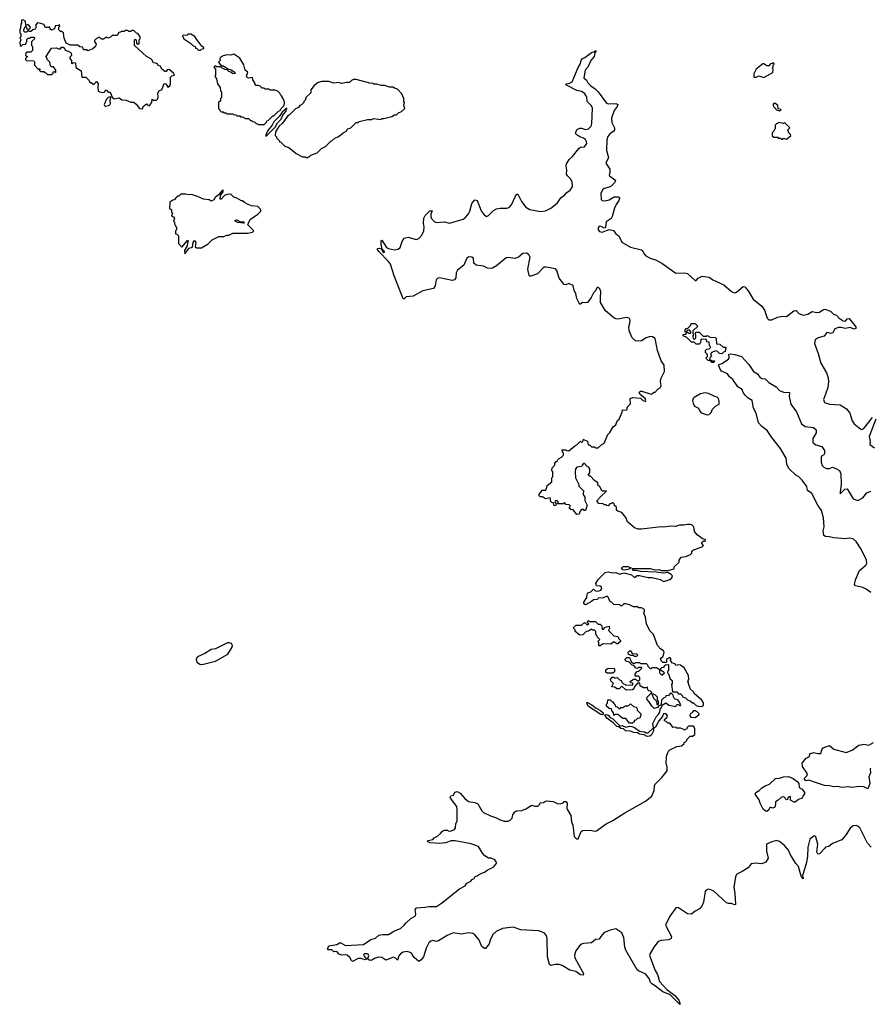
# Model space of a CAD drawing. Extents: x 2240384 to 2404287, y 351326 to 526670.
# Tile 179 of 256: x 2274270 to 2282951, y 461242 to 471290. Entities that reach past the tile are written whole.
import ezdxf

# ---------------------------------------------------------------- set-up
doc = ezdxf.new("R2010")
doc.units = 0

msp = doc.modelspace()

# ---------------------------------------------------------------- linework, layer by layer
at = {"layer": '0CON20XD'}
for points in [[(2275525, 470380), (2275530, 470405), (2275565, 470430), (2275572, 470422), (2275598, 470412), (2275600, 470425), (2275618, 470445), (2275622, 470478), (2275635, 470470), (2275665, 470470), (2275673, 470477), (2275682, 470495), (2275680, 470545), (2275688, 470552), (2275692, 470568), (2275720, 470575), (2275745, 470638), (2275760, 470635), (2275783, 470603), (2275798, 470612), (2275810, 470625), (2275810, 470705), (2275822, 470718), (2275850, 470725), (2275838, 470745), (2275795, 470782), (2275775, 470780), (2275765, 470760), (2275752, 470762), (2275720, 470785), (2275708, 470815), (2275682, 470822), (2275675, 470838), (2275655, 470848), (2275635, 470850), (2275615, 470887), (2275564, 470914), (2275440, 471025), (2275440, 471085), (2275445, 471090), (2275460, 471085), (2275462, 471052), (2275475, 471040), (2275490, 471045), (2275490, 471085), (2275500, 471095), (2275500, 471115), (2275475, 471150), (2275462, 471152), (2275435, 471180), (2275415, 471180), (2275405, 471170), (2275385, 471170), (2275375, 471180), (2275345, 471180), (2275335, 471170), (2275305, 471170), (2275298, 471162), (2275282, 471158), (2275265, 471130), (2275213, 471127), (2275198, 471112), (2275178, 471102), (2275155, 471110), (2275125, 471090), (2275105, 471090), (2275087, 471107), (2275075, 471108), (2275050, 471095), (2275033, 471077), (2275033, 471063), (2275052, 471042), (2275042, 471015), (2275017, 470993), (2274965, 470972), (2274952, 470982), (2274922, 470982), (2274915, 471010), (2274885, 471012), (2274865, 471030), (2274785, 471030), (2274745, 471052), (2274723, 471103), (2274718, 471155), (2274695, 471170), (2274685, 471170), (2274668, 471188), (2274670, 471215), (2274680, 471225), (2274675, 471240), (2274665, 471230), (2274632, 471228), (2274630, 471205), (2274618, 471192), (2274595, 471182), (2274580, 471195), (2274578, 471218), (2274565, 471210), (2274535, 471210), (2274515, 471240), (2274485, 471252), (2274453, 471257), (2274432, 471235), (2274438, 471215), (2274427, 471193), (2274403, 471187), (2274385, 471170), (2274365, 471170), (2274355, 471180), (2274338, 471162), (2274323, 471163), (2274313, 471173), (2274312, 471185), (2274325, 471220), (2274335, 471220), (2274340, 471205), (2274355, 471190), (2274368, 471192), (2274378, 471202), (2274380, 471215), (2274355, 471240), (2274332, 471232), (2274330, 471275), (2274305, 471290), (2274290, 471285), (2274290, 471255), (2274280, 471245), (2274278, 471205), (2274270, 471185), (2274272, 471155), (2274280, 471145), (2274280, 471115), (2274272, 471105), (2274280, 471085), (2274272, 471058), (2274275, 471028), (2274285, 471020), (2274303, 471037), (2274330, 471040), (2274342, 471065), (2274343, 471087), (2274355, 471100), (2274375, 471100), (2274385, 471110), (2274415, 471110), (2274420, 471105), (2274420, 471095), (2274390, 471065), (2274390, 471025), (2274400, 471015), (2274400, 470975), (2274385, 470960), (2274345, 470960), (2274333, 470947), (2274330, 470925), (2274350, 470915), (2274330, 470895), (2274330, 470885), (2274340, 470875), (2274415, 470870), (2274422, 470855), (2274420, 470825), (2274455, 470790), (2274478, 470788), (2274470, 470775), (2274482, 470762), (2274515, 470760), (2274522, 470752), (2274538, 470748), (2274555, 470730), (2274595, 470730), (2274610, 470745), (2274612, 470758), (2274625, 470760), (2274638, 470752), (2274640, 470775), (2274615, 470810), (2274595, 470810), (2274585, 470820), (2274577, 470857), (2274555, 470880), (2274540, 470915), (2274595, 470998), (2274644, 471004), (2274665, 470993), (2274685, 470992), (2274695, 471010), (2274715, 471010), (2274728, 470998), (2274732, 470982), (2274785, 470960), (2274797, 470947), (2274800, 470925), (2274783, 470907), (2274782, 470895), (2274798, 470875), (2274800, 470845), (2274805, 470840), (2274818, 470852), (2274839, 470849), (2274842, 470802), (2274899, 470769), (2274904, 470704), (2274945, 470702), (2274978, 470668), (2274985, 470650), (2274998, 470648), (2275025, 470630), (2275055, 470660), (2275072, 470635), (2275068, 470605), (2275072, 470562), (2275083, 470553), (2275125, 470548), (2275140, 470555), (2275145, 470570), (2275155, 470570), (2275172, 470552), (2275195, 470550), (2275215, 470500), (2275235, 470483), (2275285, 470492), (2275313, 470473), (2275355, 470470), (2275405, 470450), (2275435, 470448), (2275459, 470429), (2275494, 470384), (2275525, 470380)], [(2276115, 470980), (2276125, 470990), (2276150, 470995), (2276150, 471005), (2276122, 471022), (2276120, 471035), (2276075, 471090), (2276059, 471119), (2276015, 471142), (2275988, 471142), (2275975, 471130), (2275938, 471132), (2275930, 471125), (2275945, 471093), (2276015, 471048), (2276042, 471022), (2276060, 471015), (2276065, 471000), (2276075, 471000), (2276095, 470980), (2276115, 470980)], [(2279830, 469500), (2279855, 469528), (2279889, 469551), (2279912, 469585), (2279908, 469635), (2279892, 469665), (2279862, 469695), (2279852, 469715), (2279854, 469755), (2279846, 469795), (2279851, 469819), (2279878, 469862), (2279913, 469895), (2279975, 469975), (2279995, 469988), (2280035, 469994), (2280057, 470025), (2280056, 470045), (2280045, 470066), (2280025, 470082), (2279985, 470094), (2279956, 470115), (2279946, 470126), (2279944, 470145), (2279961, 470169), (2279985, 470184), (2280005, 470184), (2280045, 470170), (2280075, 470175), (2280101, 470205), (2280108, 470232), (2280117, 470387), (2280105, 470410), (2280060, 470455), (2280057, 470503), (2280042, 470525), (2280042, 470535), (2280005, 470558), (2279955, 470569), (2279843, 470625), (2279850, 470635), (2279885, 470641), (2279909, 470655), (2279969, 470801), (2279990, 470835), (2280000, 470875), (2280010, 470890), (2280037, 470903), (2280105, 470956), (2280129, 470961), (2280150, 470975), (2280150, 470965), (2280138, 470952), (2280134, 470915), (2280098, 470875), (2280067, 470805), (2280042, 470775), (2280028, 470698), (2280054, 470674), (2280067, 470647), (2280099, 470615), (2280144, 470584), (2280174, 470555), (2280259, 470439), (2280275, 470432), (2280354, 470434), (2280374, 470425), (2280369, 470405), (2280338, 470362), (2280309, 470285), (2280312, 470242), (2280342, 470185), (2280342, 470165), (2280331, 470149), (2280292, 470125), (2280273, 470097), (2280261, 470065), (2280257, 469955), (2280278, 469885), (2280253, 469825), (2280264, 469805), (2280294, 469764), (2280294, 469735), (2280286, 469705), (2280290, 469695), (2280345, 469656), (2280349, 469645), (2280339, 469625), (2280305, 469592), (2280285, 469581), (2280235, 469568), (2280218, 469555), (2280201, 469515), (2280203, 469455), (2280216, 469446), (2280245, 469443), (2280287, 469453), (2280337, 469483), (2280381, 469481), (2280390, 469475), (2280391, 469465), (2280386, 469445), (2280359, 469405), (2280341, 469365), (2280318, 469282), (2280305, 469262), (2280255, 469228), (2280250, 469170), (2280235, 469161), (2280205, 469181), (2280185, 469184), (2280173, 469167), (2280174, 469144), (2280188, 469128), (2280215, 469120), (2280285, 469148), (2280329, 469139), (2280355, 469106), (2280385, 469085), (2280415, 469019), (2280505, 468968), (2280615, 468943), (2280627, 468935), (2280639, 468905), (2280661, 468881), (2280705, 468856), (2280759, 468839), (2280825, 468806), (2280965, 468704), (2281055, 468708), (2281085, 468699), (2281165, 468630), (2281175, 468630), (2281195, 468652), (2281235, 468671), (2281305, 468662), (2281345, 468636), (2281455, 468584), (2281535, 468517), (2281565, 468502), (2281585, 468508), (2281655, 468568), (2281670, 468565), (2281705, 468522), (2281755, 468437), (2281843, 468365), (2281870, 468325), (2281899, 468245), (2281915, 468228), (2281945, 468227), (2282005, 468254), (2282055, 468266), (2282095, 468261), (2282172, 468318), (2282195, 468321), (2282221, 468291), (2282265, 468273), (2282314, 468285), (2282359, 468311), (2282405, 468301), (2282433, 468307), (2282465, 468330), (2282486, 468336), (2282546, 468316), (2282574, 468284), (2282605, 468274), (2282633, 468243), (2282675, 468218), (2282697, 468213), (2282715, 468238), (2282735, 468240), (2282804, 468155), (2282802, 468138), (2282785, 468131), (2282745, 468149), (2282695, 468137), (2282655, 468150), (2282625, 468149), (2282588, 468135), (2282570, 468095), (2282545, 468088), (2282518, 468098), (2282505, 468096), (2282479, 468061), (2282420, 468045), (2282388, 468022), (2282382, 467985), (2282419, 467885), (2282446, 467785), (2282504, 467685), (2282520, 467635), (2282523, 467597), (2282516, 467535), (2282492, 467468), (2282474, 467415), (2282483, 467385), (2282535, 467368), (2282645, 467360), (2282708, 467318), (2282743, 467275), (2282767, 467197), (2282785, 467167), (2282855, 467110), (2282865, 467107), (2282885, 467119), (2282975, 467231)], [(2276765, 470220), (2276790, 470245), (2276792, 470258), (2276805, 470260), (2276855, 470310), (2276865, 470310), (2276910, 470355), (2276927, 470363), (2276938, 470385), (2276968, 470415), (2276972, 470445), (2276967, 470477), (2276950, 470495), (2276950, 470505), (2276930, 470525), (2276925, 470540), (2276905, 470560), (2276875, 470570), (2276825, 470570), (2276815, 470580), (2276775, 470580), (2276765, 470590), (2276745, 470590), (2276725, 470610), (2276705, 470620), (2276685, 470620), (2276670, 470635), (2276670, 470645), (2276650, 470675), (2276645, 470700), (2276605, 470694), (2276590, 470700), (2276583, 470715), (2276598, 470755), (2276570, 470775), (2276558, 470828), (2276515, 470897), (2276457, 470937), (2276425, 470927), (2276385, 470930), (2276345, 470922), (2276325, 470912), (2276314, 470896), (2276317, 470873), (2276298, 470855), (2276325, 470820), (2276350, 470820), (2276395, 470787), (2276428, 470778), (2276466, 470756), (2276469, 470741), (2276445, 470739), (2276426, 470756), (2276403, 470763), (2276389, 470779), (2276365, 470783), (2276315, 470810), (2276278, 470808), (2276265, 470818), (2276250, 470805), (2276270, 470785), (2276270, 470725), (2276260, 470715), (2276280, 470685), (2276290, 470635), (2276317, 470597), (2276320, 470565), (2276330, 470555), (2276330, 470495), (2276320, 470485), (2276318, 470462), (2276300, 470445), (2276300, 470385), (2276308, 470378), (2276312, 470362), (2276325, 470350), (2276345, 470350), (2276355, 470340), (2276375, 470340), (2276385, 470330), (2276445, 470330), (2276452, 470322), (2276475, 470320), (2276485, 470310), (2276515, 470310), (2276525, 470300), (2276545, 470300), (2276575, 470280), (2276605, 470280), (2276625, 470260), (2276635, 470260), (2276645, 470250), (2276668, 470248), (2276682, 470232), (2276698, 470228), (2276705, 470220), (2276765, 470220)], [(2281865, 470700), (2281955, 470750), (2281960, 470785), (2281950, 470795), (2281960, 470805), (2281960, 470825), (2281970, 470835), (2281968, 470848), (2281955, 470850), (2281948, 470842), (2281932, 470838), (2281915, 470820), (2281895, 470820), (2281865, 470840), (2281855, 470838), (2281786, 470784), (2281763, 470737), (2281762, 470702), (2281785, 470702), (2281815, 470718), (2281865, 470700)], [(2277205, 469880), (2277215, 469890), (2277225, 469890), (2277242, 469908), (2277305, 469930), (2277350, 469975), (2277390, 469995), (2277445, 470050), (2277456, 470054), (2277485, 470080), (2277517, 470093), (2277545, 470110), (2277570, 470135), (2277610, 470155), (2277610, 470165), (2277620, 470175), (2277650, 470185), (2277705, 470240), (2277725, 470240), (2277735, 470250), (2277818, 470272), (2277865, 470272), (2277885, 470280), (2277955, 470272), (2277965, 470280), (2277985, 470280), (2278067, 470303), (2278095, 470320), (2278115, 470320), (2278135, 470340), (2278168, 470352), (2278200, 470385), (2278192, 470415), (2278198, 470445), (2278190, 470455), (2278190, 470485), (2278170, 470535), (2278125, 470580), (2278095, 470590), (2278082, 470602), (2278045, 470602), (2277995, 470618), (2277958, 470618), (2277915, 470632), (2277885, 470632), (2277875, 470640), (2277845, 470642), (2277705, 470678), (2277675, 470678), (2277655, 470670), (2277635, 470650), (2277605, 470650), (2277555, 470638), (2277525, 470648), (2277475, 470642), (2277425, 470658), (2277355, 470660), (2277315, 470648), (2277275, 470620), (2277242, 470575), (2277240, 470545), (2277190, 470495), (2277187, 470473), (2277170, 470455), (2277170, 470445), (2277145, 470420), (2277130, 470415), (2277116, 470394), (2277085, 470380), (2277020, 470315), (2277004, 470306), (2276972, 470262), (2276949, 470231), (2276915, 470200), (2276882, 470145), (2276878, 470108), (2276890, 470095), (2276890, 470085), (2276920, 470055), (2276920, 470045), (2276935, 470040), (2276975, 470000), (2277017, 469987), (2277093, 469923), (2277155, 469890), (2277185, 469890), (2277192, 469882), (2277205, 469880)], [(2275145, 470406), (2275175, 470413), (2275190, 470420), (2275196, 470434), (2275194, 470466), (2275200, 470495), (2275192, 470502), (2275173, 470497), (2275155, 470480), (2275133, 470425), (2275135, 470413), (2275145, 470406)], [(2276785, 470102), (2276876, 470194), (2276902, 470238), (2276938, 470275), (2276957, 470315), (2276988, 470355), (2276998, 470388), (2276948, 470345), (2276922, 470305), (2276864, 470246), (2276847, 470213), (2276802, 470158), (2276780, 470105), (2276785, 470102)], [(2282025, 470360), (2282040, 470375), (2282012, 470382), (2282008, 470415), (2281975, 470437), (2281961, 470429), (2281958, 470415), (2281965, 470400), (2281995, 470370), (2282025, 470360)], [(2282095, 470070), (2282140, 470105), (2282138, 470118), (2282120, 470135), (2282110, 470165), (2282130, 470185), (2282075, 470240), (2282065, 470230), (2282015, 470240), (2282005, 470230), (2281992, 470228), (2281980, 470215), (2281980, 470175), (2281970, 470165), (2281968, 470152), (2281950, 470135), (2281950, 470105), (2281965, 470090), (2282005, 470090), (2282012, 470082), (2282035, 470080), (2282045, 470070), (2282058, 470072), (2282065, 470080), (2282095, 470070)], [(2275955, 468900), (2276001, 468959), (2276035, 468970), (2276039, 469015), (2276055, 469038), (2276062, 469032), (2276066, 469014), (2276062, 468972), (2276075, 468962), (2276125, 468962), (2276195, 469002), (2276235, 469042), (2276303, 469077), (2276352, 469078), (2276385, 469090), (2276405, 469090), (2276445, 469110), (2276595, 469110), (2276645, 469120), (2276660, 469135), (2276600, 469195), (2276608, 469225), (2276627, 469253), (2276702, 469305), (2276730, 469335), (2276730, 469345), (2276725, 469360), (2276700, 469385), (2276635, 469390), (2276603, 469403), (2276563, 469423), (2276545, 469440), (2276535, 469440), (2276485, 469470), (2276455, 469480), (2276425, 469510), (2276383, 469507), (2276360, 469495), (2276325, 469460), (2276315, 469460), (2276320, 469495), (2276348, 469535), (2276345, 469550), (2276335, 469547), (2276298, 469502), (2276264, 469476), (2276250, 469450), (2276225, 469438), (2276205, 469450), (2276145, 469458), (2276085, 469487), (2276025, 469507), (2275995, 469503), (2275965, 469510), (2275915, 469510), (2275895, 469490), (2275882, 469488), (2275872, 469478), (2275848, 469452), (2275832, 469448), (2275802, 469428), (2275800, 469365), (2275818, 469348), (2275820, 469325), (2275830, 469315), (2275820, 469285), (2275838, 469278), (2275850, 469265), (2275840, 469235), (2275850, 469225), (2275850, 469205), (2275858, 469198), (2275870, 469165), (2275870, 469145), (2275860, 469135), (2275860, 469105), (2275875, 469100), (2275890, 469085), (2275890, 469005), (2275925, 468970), (2275982, 469038), (2275990, 469035), (2275977, 468975), (2275953, 468937), (2275955, 468900)], [(2280842, 464632), (2280812, 464652), (2280810, 464665), (2280825, 464680), (2280848, 464682), (2280852, 464698), (2280862, 464708), (2280885, 464710), (2280890, 464705), (2280890, 464645), (2280882, 464638), (2280880, 464625), (2280890, 464615), (2280910, 464565), (2280930, 464545), (2280930, 464515), (2280922, 464505), (2280932, 464432), (2280975, 464430), (2280992, 464412), (2281015, 464410), (2281030, 464395), (2281035, 464380), (2281065, 464370), (2281085, 464350), (2281117, 464337), (2281135, 464320), (2281145, 464320), (2281175, 464290), (2281193, 464283), (2281235, 464280), (2281250, 464295), (2281247, 464317), (2281232, 464345), (2281154, 464414), (2281145, 464430), (2281112, 464462), (2281110, 464485), (2281100, 464495), (2281097, 464527), (2281090, 464535), (2281092, 464548), (2281100, 464555), (2281097, 464597), (2281050, 464675), (2281015, 464702), (2280995, 464708), (2280965, 464700), (2280958, 464718), (2280932, 464722), (2280910, 464755), (2280920, 464765), (2280905, 464780), (2280870, 464765), (2280870, 464735), (2280865, 464730), (2280835, 464730), (2280820, 464745), (2280810, 464775), (2280838, 464792), (2280847, 464837), (2280839, 464849), (2280802, 464872), (2280797, 464887), (2280780, 464905), (2280738, 465015), (2280702, 465055), (2280668, 465125), (2280658, 465192), (2280640, 465235), (2280648, 465255), (2280645, 465270), (2280617, 465287), (2280588, 465288), (2280573, 465297), (2280535, 465297), (2280495, 465318), (2280455, 465328), (2280435, 465328), (2280415, 465310), (2280405, 465310), (2280395, 465320), (2280333, 465323), (2280310, 465345), (2280295, 465350), (2280276, 465396), (2280265, 465408), (2280225, 465390), (2280175, 465388), (2280167, 465373), (2280125, 465371), (2280107, 465353), (2280045, 465320), (2280028, 465328), (2280028, 465345), (2280058, 465395), (2280061, 465429), (2280069, 465441), (2280100, 465450), (2280125, 465478), (2280138, 465465), (2280155, 465459), (2280185, 465460), (2280202, 465468), (2280210, 465485), (2280208, 465498), (2280195, 465510), (2280155, 465512), (2280150, 465535), (2280175, 465578), (2280245, 465650), (2280275, 465654), (2280324, 465644), (2280355, 465648), (2280395, 465631), (2280435, 465644), (2280514, 465624), (2280545, 465597), (2280573, 465617), (2280595, 465617), (2280685, 465598), (2280725, 465598), (2280805, 465576), (2280845, 465558), (2280905, 465576), (2280924, 465595), (2280931, 465615), (2280919, 465629), (2280885, 465649), (2280845, 465641), (2280767, 465653), (2280605, 465658), (2280562, 465668), (2280535, 465669), (2280520, 465685), (2280525, 465690), (2280705, 465689), (2280756, 465676), (2280795, 465678), (2280815, 465670), (2280885, 465670), (2280950, 465685), (2280950, 465705), (2281000, 465755), (2281000, 465775), (2281020, 465805), (2281067, 465813), (2281117, 465833), (2281130, 465845), (2281130, 465865), (2281145, 465880), (2281235, 465910), (2281250, 465925), (2281230, 465945), (2281230, 465955), (2281245, 465970), (2281265, 465970), (2281270, 465985), (2281245, 465990), (2281184, 466034), (2281158, 466068), (2281150, 466115), (2281130, 466135), (2281115, 466140), (2281085, 466140), (2281045, 466130), (2281005, 466132), (2280963, 466117), (2280915, 466120), (2280845, 466110), (2280815, 466113), (2280615, 466090), (2280581, 466091), (2280545, 466103), (2280474, 466164), (2280455, 466210), (2280415, 466260), (2280373, 466273), (2280360, 466285), (2280360, 466315), (2280342, 466332), (2280338, 466348), (2280328, 466358), (2280315, 466360), (2280308, 466352), (2280292, 466348), (2280275, 466330), (2280262, 466332), (2280255, 466340), (2280235, 466340), (2280225, 466350), (2280182, 466352), (2280162, 466372), (2280162, 466385), (2280200, 466425), (2280257, 466477), (2280215, 466480), (2280188, 466528), (2280172, 466532), (2280170, 466565), (2280137, 466587), (2280095, 466630), (2280085, 466630), (2280072, 466642), (2280090, 466665), (2280087, 466707), (2280080, 466725), (2280062, 466732), (2280035, 466760), (2280025, 466760), (2280010, 466745), (2280005, 466730), (2279955, 466722), (2279942, 466705), (2279940, 466675), (2279943, 466615), (2279978, 466545), (2279978, 466528), (2280027, 466477), (2280020, 466465), (2280020, 466445), (2280036, 466416), (2280038, 466385), (2280062, 466335), (2280045, 466280), (2280032, 466282), (2280025, 466290), (2280005, 466290), (2279990, 466275), (2279980, 466245), (2279955, 466242), (2279918, 466288), (2279895, 466290), (2279882, 466302), (2279880, 466315), (2279890, 466325), (2279878, 466338), (2279842, 466342), (2279835, 466360), (2279825, 466360), (2279815, 466350), (2279765, 466350), (2279760, 466355), (2279768, 466368), (2279755, 466380), (2279735, 466380), (2279730, 466365), (2279750, 466345), (2279738, 466332), (2279725, 466330), (2279718, 466358), (2279702, 466362), (2279692, 466372), (2279685, 466410), (2279635, 466400), (2279605, 466420), (2279582, 466422), (2279572, 466432), (2279570, 466445), (2279602, 466488), (2279635, 466490), (2279647, 466503), (2279652, 466538), (2279700, 466575), (2279700, 466615), (2279710, 466625), (2279712, 466645), (2279710, 466675), (2279702, 466685), (2279703, 466717), (2279730, 466745), (2279730, 466765), (2279745, 466780), (2279755, 466780), (2279760, 466795), (2279777, 466813), (2279800, 466825), (2279820, 466845), (2279820, 466865), (2279810, 466875), (2279805, 466900), (2279845, 466900), (2279853, 466893), (2279875, 466890), (2279935, 466942), (2279960, 466955), (2279995, 466990), (2280005, 466980), (2280018, 466982), (2280025, 467010), (2280032, 467002), (2280065, 466990), (2280073, 466953), (2280085, 466950), (2280105, 466930), (2280135, 466930), (2280145, 466920), (2280175, 466920), (2280210, 466955), (2280235, 466970), (2280273, 467057), (2280293, 467077), (2280328, 467135), (2280353, 467157), (2280368, 467195), (2280388, 467215), (2280418, 467285), (2280422, 467308), (2280460, 467305), (2280470, 467315), (2280470, 467335), (2280505, 467370), (2280500, 467425), (2280525, 467433), (2280605, 467426), (2280625, 467406), (2280655, 467392), (2280660, 467405), (2280654, 467425), (2280605, 467460), (2280593, 467485), (2280597, 467493), (2280605, 467500), (2280619, 467499), (2280715, 467470), (2280730, 467475), (2280742, 467488), (2280755, 467490), (2280787, 467523), (2280806, 467534), (2280817, 467555), (2280810, 467595), (2280812, 467625), (2280849, 467701), (2280846, 467765), (2280817, 467807), (2280779, 467915), (2280757, 468037), (2280728, 468055), (2280705, 468057), (2280665, 468044), (2280615, 468012), (2280575, 468008), (2280555, 468013), (2280522, 468042), (2280490, 468115), (2280486, 468155), (2280497, 468193), (2280501, 468225), (2280489, 468245), (2280465, 468251), (2280375, 468234), (2280355, 468238), (2280335, 468248), (2280250, 468320), (2280199, 468405), (2280196, 468455), (2280200, 468515), (2280189, 468545), (2280175, 468559), (2280155, 468547), (2280147, 468523), (2280127, 468503), (2280103, 468455), (2280066, 468404), (2280045, 468399), (2280015, 468403), (2279985, 468383), (2279955, 468445), (2279946, 468495), (2279928, 468525), (2279917, 468577), (2279875, 468598), (2279845, 468583), (2279825, 468586), (2279775, 468651), (2279752, 468732), (2279738, 468748), (2279644, 468766), (2279618, 468765), (2279555, 468698), (2279485, 468671), (2279475, 468672), (2279470, 468680), (2279456, 468745), (2279480, 468865), (2279465, 468892), (2279445, 468906), (2279405, 468905), (2279362, 468868), (2279325, 468854), (2279255, 468864), (2279235, 468861), (2279135, 468778), (2279095, 468754), (2279075, 468750), (2279045, 468754), (2279004, 468774), (2278928, 468785), (2278906, 468806), (2278900, 468855), (2278885, 468866), (2278855, 468871), (2278832, 468855), (2278804, 468786), (2278738, 468735), (2278724, 468705), (2278720, 468655), (2278706, 468634), (2278685, 468630), (2278553, 468657), (2278538, 468652), (2278520, 468635), (2278511, 468575), (2278492, 468548), (2278385, 468523), (2278285, 468470), (2278215, 468462), (2278195, 468440), (2278185, 468440), (2278172, 468468), (2278092, 468675), (2278053, 468795), (2278033, 468823), (2277935, 468923), (2277920, 468945), (2277921, 468955), (2277938, 468958), (2277961, 468951), (2277975, 468920), (2277986, 468914), (2277992, 468918), (2277992, 468925), (2277968, 468948), (2277959, 468995), (2277959, 469031), (2277965, 469040), (2278015, 468966), (2278035, 468954), (2278095, 468941), (2278132, 468948), (2278154, 468965), (2278172, 469028), (2278195, 469060), (2278235, 469069), (2278315, 469046), (2278345, 469057), (2278375, 469090), (2278396, 469135), (2278398, 469172), (2278390, 469215), (2278394, 469265), (2278409, 469291), (2278455, 469340), (2278481, 469341), (2278466, 469305), (2278467, 469287), (2278471, 469265), (2278500, 469230), (2278525, 469220), (2278605, 469226), (2278655, 469213), (2278795, 469255), (2278815, 469268), (2278851, 469309), (2278864, 469335), (2278884, 469415), (2278915, 469450), (2278938, 469445), (2278980, 469340), (2279009, 469299), (2279035, 469281), (2279055, 469291), (2279106, 469344), (2279135, 469359), (2279175, 469367), (2279240, 469365), (2279265, 469375), (2279288, 469402), (2279325, 469483), (2279345, 469508), (2279355, 469508), (2279391, 469435), (2279436, 469376), (2279475, 469352), (2279585, 469331), (2279635, 469338), (2279689, 469365), (2279755, 469419), (2279795, 469477), (2279830, 469500)], [(2276555, 469212), (2276495, 469220), (2276470, 469235), (2276470, 469245), (2276486, 469246), (2276515, 469230), (2276557, 469227), (2276560, 469215), (2276555, 469212)], [(2281355, 467790), (2281335, 467790), (2281318, 467808), (2281295, 467813), (2281273, 467835), (2281288, 467852), (2281290, 467865), (2281287, 467877), (2281270, 467895), (2281270, 467915), (2281282, 467928), (2281305, 467930), (2281320, 467945), (2281318, 467958), (2281310, 467965), (2281308, 467998), (2281282, 468002), (2281278, 468028), (2281225, 468030), (2281220, 468025), (2281218, 467992), (2281205, 467980), (2281175, 467980), (2281155, 468000), (2281125, 468000), (2281078, 468048), (2281040, 468065), (2281042, 468078), (2281068, 468082), (2281085, 468100), (2281095, 468090), (2281118, 468092), (2281120, 468105), (2281105, 468120), (2281085, 468120), (2281068, 468102), (2281062, 468102), (2281060, 468125), (2281072, 468138), (2281088, 468142), (2281118, 468172), (2281122, 468188), (2281165, 468188), (2281188, 468165), (2281178, 468142), (2281162, 468138), (2281140, 468115), (2281140, 468085), (2281150, 468075), (2281140, 468065), (2281142, 468032), (2281155, 468030), (2281170, 468045), (2281170, 468075), (2281162, 468088), (2281175, 468100), (2281205, 468100), (2281245, 468060), (2281275, 468060), (2281285, 468067), (2281315, 468050), (2281367, 468047), (2281378, 468035), (2281382, 467982), (2281415, 467978), (2281448, 467948), (2281477, 467947), (2281470, 467905), (2281452, 467898), (2281435, 467880), (2281412, 467882), (2281390, 467905), (2281375, 467910), (2281330, 467895), (2281328, 467882), (2281320, 467875), (2281328, 467868), (2281330, 467855), (2281312, 467838), (2281310, 467825), (2281335, 467810), (2281360, 467810), (2281355, 467790)], [(2282955, 465444), (2282909, 465479), (2282875, 465495), (2282801, 465511), (2282790, 465525), (2282800, 465575), (2282842, 465668), (2282905, 465724), (2282916, 465745), (2282913, 465775), (2282858, 465888), (2282808, 465965), (2282775, 465991), (2282735, 465998), (2282697, 465993), (2282575, 466002), (2282535, 466014), (2282495, 466016), (2282477, 466025), (2282469, 466075), (2282479, 466115), (2282473, 466205), (2282452, 466282), (2282415, 466335), (2282353, 466455), (2282311, 466485), (2282304, 466525), (2282255, 466592), (2282217, 466627), (2282192, 466642), (2282121, 466711), (2282098, 466755), (2282091, 466815), (2282035, 466915), (2281945, 467025), (2281899, 467099), (2281845, 467138), (2281810, 467175), (2281785, 467275), (2281758, 467325), (2281744, 467405), (2281705, 467428), (2281675, 467458), (2281652, 467485), (2281644, 467515), (2281599, 467545), (2281549, 467619), (2281514, 467645), (2281494, 467675), (2281433, 467703), (2281415, 467730), (2281402, 467768), (2281435, 467780), (2281504, 467826), (2281509, 467841), (2281508, 467875), (2281525, 467879), (2281567, 467873), (2281635, 467852), (2281710, 467770), (2281760, 467700), (2281798, 467675), (2281825, 467642), (2281845, 467630), (2281878, 467625), (2281915, 467587), (2281990, 467545), (2282025, 467506), (2282065, 467489), (2282126, 467486), (2282124, 467445), (2282140, 467365), (2282198, 467288), (2282248, 467165), (2282287, 467137), (2282370, 467130), (2282397, 467105), (2282397, 467075), (2282366, 467015), (2282366, 466975), (2282395, 466950), (2282455, 466936), (2282484, 466895), (2282485, 466863), (2282475, 466849), (2282453, 466835), (2282450, 466825), (2282449, 466775), (2282460, 466740), (2282475, 466723), (2282505, 466709), (2282535, 466711), (2282565, 466724), (2282612, 466702), (2282635, 466691), (2282649, 466655), (2282654, 466545), (2282642, 466472), (2282645, 466450), (2282692, 466498), (2282715, 466501), (2282775, 466400), (2282825, 466382), (2282875, 466412), (2282915, 466460), (2282955, 466480)], [(2281285, 467258), (2281305, 467262), (2281327, 467283), (2281340, 467315), (2281370, 467345), (2281410, 467365), (2281410, 467395), (2281400, 467425), (2281387, 467437), (2281363, 467443), (2281300, 467475), (2281265, 467482), (2281218, 467472), (2281154, 467436), (2281142, 467425), (2281138, 467405), (2281142, 467375), (2281157, 467347), (2281198, 467325), (2281210, 467295), (2281225, 467278), (2281285, 467258)], [(2283007, 467215), (2282941, 467035), (2282949, 466985), (2282947, 466955), (2282995, 466920)], [(2280445, 465674), (2280426, 465676), (2280412, 465695), (2280417, 465703), (2280431, 465709), (2280475, 465711), (2280510, 465695), (2280489, 465681), (2280445, 465674)], [(2280195, 464900), (2280180, 464900), (2280180, 464935), (2280170, 464945), (2280190, 464965), (2280162, 464992), (2280160, 465005), (2280150, 465015), (2280150, 465045), (2280135, 465060), (2280115, 465060), (2280105, 465070), (2280075, 465050), (2280052, 465048), (2280018, 465012), (2279985, 465010), (2279940, 465045), (2279940, 465065), (2279920, 465085), (2279948, 465112), (2280005, 465110), (2280035, 465140), (2280065, 465110), (2280080, 465125), (2280060, 465145), (2280075, 465160), (2280085, 465150), (2280145, 465150), (2280172, 465122), (2280195, 465120), (2280210, 465105), (2280215, 465070), (2280228, 465072), (2280245, 465090), (2280285, 465100), (2280290, 465075), (2280280, 465065), (2280282, 465052), (2280332, 465002), (2280370, 464995), (2280380, 464985), (2280380, 464975), (2280400, 464955), (2280400, 464945), (2280375, 464920), (2280365, 464920), (2280335, 464940), (2280302, 464918), (2280225, 464920), (2280195, 464900)], [(2276115, 464709), (2276145, 464713), (2276270, 464745), (2276394, 464816), (2276440, 464885), (2276443, 464905), (2276433, 464923), (2276411, 464931), (2276390, 464930), (2276270, 464870), (2276225, 464864), (2276158, 464822), (2276083, 464787), (2276071, 464765), (2276077, 464735), (2276115, 464709)], [(2280565, 464790), (2280543, 464793), (2280535, 464800), (2280505, 464800), (2280498, 464808), (2280482, 464812), (2280480, 464835), (2280495, 464850), (2280505, 464850), (2280522, 464822), (2280565, 464820), (2280580, 464805), (2280565, 464790)], [(2280699, 461739), (2280755, 461587), (2280778, 461545), (2280799, 461475), (2280873, 461393), (2280955, 461331), (2280998, 461285), (2281012, 461245), (2281005, 461242), (2280910, 461340), (2280835, 461369), (2280758, 461428), (2280720, 461450), (2280708, 461465), (2280699, 461499), (2280659, 461549), (2280584, 461584), (2280572, 461595), (2280456, 461795), (2280446, 461826), (2280436, 461925), (2280415, 461972), (2280355, 462012), (2280295, 462000), (2280264, 461986), (2280235, 461974), (2280201, 461935), (2280185, 461907), (2280145, 461903), (2280105, 461870), (2280025, 461864), (2279995, 461854), (2279945, 461788), (2279931, 461745), (2279936, 461715), (2280011, 461581), (2280024, 461555), (2280022, 461538), (2279994, 461544), (2279945, 461577), (2279885, 461592), (2279805, 461637), (2279775, 461647), (2279735, 461647), (2279695, 461638), (2279677, 461647), (2279658, 461725), (2279653, 461915), (2279647, 461945), (2279621, 461971), (2279565, 461991), (2279385, 462002), (2279305, 462030), (2279197, 462015), (2279133, 461985), (2279100, 461955), (2279070, 461895), (2279060, 461860), (2279038, 461828), (2279025, 461812), (2279015, 461812), (2278985, 461832), (2278957, 461905), (2278915, 461952), (2278895, 461965), (2278855, 461972), (2278775, 461959), (2278695, 461973), (2278631, 461945), (2278545, 461889), (2278525, 461884), (2278485, 461893), (2278465, 461888), (2278445, 461868), (2278417, 461815), (2278390, 461725), (2278368, 461695), (2278345, 461678), (2278295, 461720), (2278265, 461766), (2278225, 461780), (2278185, 461774), (2278155, 461758), (2278140, 461735), (2278125, 461692), (2278103, 461715), (2278085, 461724), (2278005, 461694), (2277965, 461718), (2277935, 461724), (2277897, 461713), (2277865, 461691), (2277845, 461689), (2277820, 461705), (2277834, 461735), (2277826, 461755), (2277815, 461758), (2277785, 461756), (2277778, 461745), (2277808, 461702), (2277795, 461697), (2277750, 461710), (2277725, 461711), (2277665, 461679), (2277655, 461688), (2277640, 461720), (2277613, 461743), (2277595, 461748), (2277555, 461745), (2277532, 461755), (2277505, 461780), (2277475, 461776), (2277455, 461797), (2277418, 461798), (2277412, 461805), (2277425, 461838), (2277505, 461851), (2277535, 461869), (2277548, 461868), (2277595, 461841), (2277778, 461852), (2277855, 461905), (2277902, 461918), (2277935, 461947), (2277975, 461955), (2278035, 461956), (2278095, 461992), (2278155, 462015), (2278195, 462048), (2278215, 462075), (2278261, 462119), (2278308, 462145), (2278314, 462165), (2278305, 462205), (2278319, 462225), (2278405, 462232), (2278445, 462241), (2278525, 462241), (2278575, 462275), (2278760, 462420), (2278815, 462450), (2278835, 462478), (2278873, 462497), (2278888, 462515), (2278908, 462525), (2278918, 462545), (2278938, 462552), (2278968, 462575), (2279015, 462589), (2279040, 462610), (2279110, 462645), (2279138, 462685), (2279120, 462715), (2279082, 462732), (2279053, 462733), (2279017, 462757), (2278992, 462785), (2278953, 462853), (2278879, 462879), (2278715, 462911), (2278675, 462909), (2278615, 462891), (2278555, 462883), (2278455, 462889), (2278432, 462902), (2278438, 462915), (2278485, 462923), (2278500, 462940), (2278535, 462958), (2278566, 462984), (2278585, 463008), (2278605, 463018), (2278635, 463020), (2278643, 463013), (2278665, 463010), (2278708, 463025), (2278717, 463043), (2278720, 463085), (2278733, 463115), (2278736, 463225), (2278731, 463261), (2278666, 463345), (2278664, 463356), (2278671, 463369), (2278698, 463375), (2278712, 463408), (2278735, 463413), (2278766, 463395), (2278812, 463342), (2278851, 463311), (2278915, 463302), (2278947, 463287), (2278985, 463218), (2279005, 463201), (2279075, 463165), (2279136, 463146), (2279165, 463128), (2279215, 463112), (2279255, 463112), (2279275, 463120), (2279295, 463140), (2279304, 463176), (2279324, 463206), (2279342, 463218), (2279395, 463220), (2279435, 463237), (2279495, 463273), (2279527, 463263), (2279557, 463263), (2279580, 463285), (2279583, 463297), (2279617, 463303), (2279645, 463318), (2279715, 463310), (2279755, 463292), (2279785, 463288), (2279815, 463298), (2279828, 463312), (2279845, 463311), (2279856, 463294), (2279854, 463245), (2279860, 463225), (2279895, 463170), (2279900, 463105), (2279915, 463070), (2279930, 462955), (2279945, 462937), (2279955, 462930), (2279968, 462932), (2279999, 463005), (2280013, 463017), (2280095, 463020), (2280135, 463009), (2280155, 463014), (2280256, 463084), (2280325, 463118), (2280445, 463197), (2280656, 463314), (2280720, 463365), (2280746, 463424), (2280747, 463473), (2280755, 463490), (2280823, 463557), (2280877, 463623), (2280877, 463663), (2280868, 463705), (2280870, 463765), (2280874, 463786), (2280892, 463825), (2280905, 463838), (2280978, 463872), (2281025, 463880), (2281050, 463905), (2281050, 463915), (2281065, 463920), (2281080, 463935), (2281080, 463945), (2281112, 463978), (2281135, 463980), (2281160, 463995), (2281160, 464055), (2281145, 464080), (2281095, 464080), (2281082, 464068), (2281078, 464052), (2281062, 464048), (2281055, 464040), (2281048, 464048), (2281015, 464060), (2280975, 464060), (2280965, 464070), (2280938, 464068), (2280905, 464110), (2280885, 464110), (2280868, 464128), (2280850, 464135), (2280852, 464148), (2280878, 464172), (2280880, 464185), (2280865, 464210), (2280840, 464205), (2280831, 464179), (2280794, 464136), (2280760, 464070), (2280738, 464055), (2280737, 464033), (2280718, 463992), (2280701, 463979), (2280675, 463976), (2280642, 463992), (2280595, 463998), (2280574, 464014), (2280537, 464017), (2280505, 464031), (2280454, 464034), (2280432, 464052), (2280405, 464056), (2280385, 464073), (2280365, 464076), (2280326, 464116), (2280262, 464162), (2280240, 464195), (2280255, 464199), (2280275, 464193), (2280295, 464169), (2280320, 464160), (2280394, 464084), (2280418, 464088), (2280455, 464071), (2280495, 464080), (2280516, 464076), (2280546, 464066), (2280595, 464029), (2280645, 464024), (2280665, 464011), (2280685, 464011), (2280738, 464062), (2280733, 464107), (2280767, 464175), (2280794, 464205), (2280804, 464225), (2280807, 464253), (2280822, 464275), (2280826, 464294), (2280865, 464317), (2280895, 464294), (2280965, 464280), (2280975, 464300), (2280995, 464300), (2281002, 464292), (2281015, 464290), (2281017, 464297), (2280998, 464335), (2280985, 464348), (2280960, 464355), (2280945, 464370), (2280938, 464398), (2280915, 464420), (2280890, 464395), (2280865, 464390), (2280860, 464375), (2280845, 464370), (2280820, 464345), (2280818, 464302), (2280805, 464290), (2280792, 464288), (2280778, 464272), (2280745, 464260), (2280720, 464285), (2280695, 464330), (2280670, 464355), (2280672, 464378), (2280720, 464425), (2280708, 464438), (2280692, 464442), (2280682, 464452), (2280678, 464478), (2280665, 464470), (2280635, 464470), (2280602, 464492), (2280598, 464518), (2280575, 464520), (2280542, 464478), (2280538, 464462), (2280525, 464450), (2280458, 464448), (2280415, 464490), (2280388, 464462), (2280365, 464460), (2280345, 464480), (2280312, 464482), (2280322, 464508), (2280330, 464515), (2280302, 464542), (2280298, 464555), (2280315, 464580), (2280335, 464580), (2280345, 464570), (2280367, 464577), (2280392, 464552), (2280408, 464548), (2280412, 464532), (2280432, 464512), (2280445, 464510), (2280455, 464500), (2280528, 464502), (2280528, 464518), (2280502, 464522), (2280500, 464535), (2280535, 464560), (2280555, 464560), (2280585, 464540), (2280598, 464552), (2280598, 464578), (2280585, 464590), (2280552, 464592), (2280550, 464615), (2280572, 464638), (2280588, 464642), (2280618, 464672), (2280618, 464678), (2280585, 464680), (2280575, 464670), (2280562, 464672), (2280538, 464698), (2280522, 464702), (2280488, 464738), (2280462, 464742), (2280450, 464755), (2280450, 464765), (2280465, 464780), (2280495, 464780), (2280512, 464742), (2280535, 464720), (2280548, 464722), (2280555, 464730), (2280595, 464730), (2280605, 464720), (2280665, 464720), (2280678, 464708), (2280682, 464692), (2280705, 464670), (2280715, 464670), (2280725, 464680), (2280768, 464678), (2280798, 464658), (2280800, 464625), (2280825, 464600), (2280850, 464625), (2280842, 464632)], [(2280325, 464620), (2280265, 464620), (2280253, 464633), (2280253, 464657), (2280275, 464672), (2280335, 464670), (2280340, 464665), (2280340, 464635), (2280325, 464620)], [(2280215, 464196), (2280201, 464201), (2280075, 464282), (2280061, 464305), (2280058, 464322), (2280065, 464323), (2280109, 464299), (2280153, 464263), (2280199, 464239), (2280224, 464215), (2280225, 464200), (2280215, 464196)], [(2280495, 464110), (2280455, 464160), (2280425, 464160), (2280375, 464200), (2280345, 464200), (2280335, 464190), (2280330, 464215), (2280312, 464242), (2280308, 464258), (2280285, 464260), (2280260, 464285), (2280260, 464305), (2280270, 464315), (2280272, 464348), (2280295, 464348), (2280315, 464330), (2280325, 464330), (2280332, 464312), (2280348, 464298), (2280352, 464282), (2280368, 464278), (2280385, 464260), (2280398, 464262), (2280405, 464270), (2280425, 464270), (2280455, 464290), (2280465, 464280), (2280472, 464288), (2280485, 464290), (2280505, 464310), (2280535, 464282), (2280560, 464275), (2280567, 464267), (2280570, 464245), (2280610, 464205), (2280610, 464195), (2280598, 464162), (2280575, 464160), (2280558, 464142), (2280542, 464138), (2280540, 464125), (2280525, 464112), (2280495, 464110)], [(2280785, 464300), (2280790, 464305), (2280790, 464335), (2280780, 464345), (2280778, 464378), (2280758, 464398), (2280742, 464402), (2280735, 464410), (2280722, 464408), (2280740, 464365), (2280770, 464335), (2280772, 464302), (2280785, 464300)], [(2281165, 464170), (2281202, 464195), (2281203, 464205), (2281185, 464227), (2281165, 464237), (2281143, 464237), (2281135, 464220), (2281114, 464206), (2281109, 464185), (2281121, 464171), (2281165, 464170)], [(2282957, 463653), (2282950, 463645), (2282952, 463605), (2282936, 463565), (2282945, 463495), (2282925, 463442), (2282885, 463460), (2282834, 463464), (2282765, 463456), (2282725, 463463), (2282665, 463456), (2282615, 463465), (2282575, 463462), (2282535, 463472), (2282485, 463474), (2282403, 463503), (2282325, 463530), (2282295, 463524), (2282285, 463528), (2282276, 463545), (2282303, 463575), (2282309, 463595), (2282259, 463669), (2282256, 463704), (2282297, 463753), (2282330, 463770), (2282335, 463797), (2282375, 463812), (2282415, 463800), (2282445, 463802), (2282455, 463838), (2282470, 463860), (2282535, 463883), (2282580, 463845), (2282705, 463810), (2282765, 463834), (2282835, 463886), (2282885, 463896), (2282935, 463888), (2282985, 463914)], [(2281895, 463211), (2281882, 463212), (2281858, 463235), (2281826, 463296), (2281817, 463327), (2281777, 463385), (2281781, 463405), (2281816, 463424), (2281845, 463452), (2281884, 463476), (2281921, 463489), (2281985, 463546), (2282025, 463550), (2282064, 463564), (2282115, 463566), (2282165, 463546), (2282205, 463516), (2282220, 463495), (2282226, 463455), (2282257, 463437), (2282279, 463405), (2282279, 463391), (2282265, 463373), (2282255, 463345), (2282218, 463332), (2282185, 463305), (2282175, 463304), (2282137, 463325), (2282138, 463355), (2282132, 463362), (2282112, 463355), (2282107, 463333), (2282095, 463328), (2282068, 463358), (2282043, 463357), (2282010, 463325), (2281982, 463308), (2281983, 463285), (2281975, 463253), (2281955, 463244), (2281935, 463252), (2281925, 463250), (2281917, 463225), (2281895, 463211)], [(2282960, 462845), (2282924, 462885), (2282845, 463043), (2282828, 463058), (2282805, 463068), (2282775, 463062), (2282745, 463040), (2282706, 462974), (2282659, 462921), (2282565, 462884), (2282526, 462854), (2282495, 462846), (2282486, 462835), (2282431, 462779), (2282415, 462773), (2282406, 462795), (2282414, 462875), (2282395, 462950), (2282385, 462960), (2282375, 462958), (2282335, 462928), (2282312, 462845), (2282309, 462751), (2282298, 462675), (2282259, 462555), (2282265, 462524), (2282255, 462529), (2282245, 462548), (2282218, 462648), (2282190, 462680), (2282136, 462766), (2282116, 462815), (2282075, 462864), (2282025, 462903), (2281995, 462912), (2281945, 462900), (2281892, 462875), (2281892, 462805), (2281910, 462735), (2281886, 462694), (2281845, 462676), (2281775, 462681), (2281735, 462677), (2281706, 462634), (2281643, 462597), (2281590, 462570), (2281574, 462546), (2281558, 462435), (2281569, 462375), (2281575, 462260), (2281565, 462256), (2281535, 462270), (2281505, 462270), (2281485, 462279), (2281355, 462396), (2281325, 462411), (2281295, 462417), (2281275, 462407), (2281266, 462394), (2281248, 462285), (2281231, 462245), (2281207, 462215), (2281165, 462194), (2281125, 462163), (2281085, 462166), (2280995, 462226), (2280969, 462231), (2280905, 462140), (2280862, 462048), (2280922, 461935), (2280918, 461915), (2280895, 461900), (2280815, 461893), (2280785, 461882), (2280741, 461825), (2280705, 461762), (2280699, 461739)]]:
    msp.add_lwpolyline(points, dxfattribs=at)

doc.saveas('drawing.dxf')
